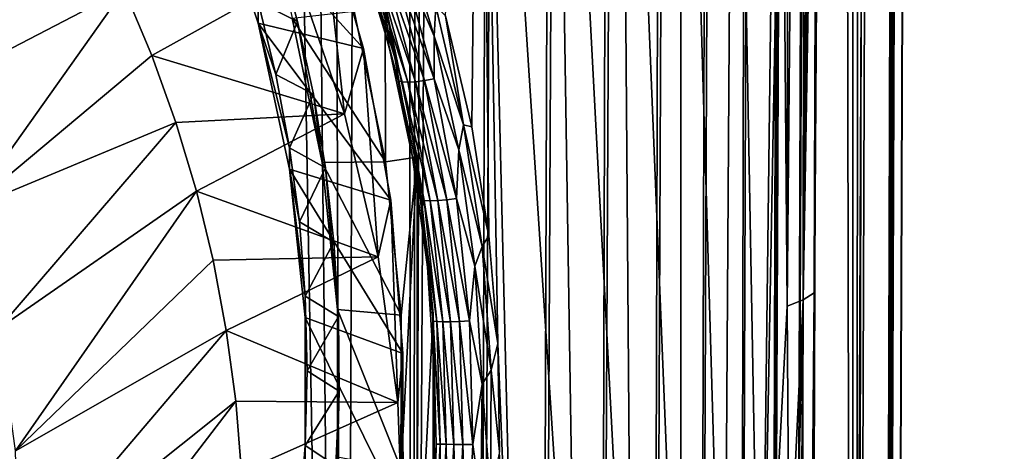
# Model space of a CAD drawing. Header units: metres. Extents: x -102 to 72, y -265 to 72.
# Tile 34 of 256: x 9 to 16.7, y -247.02 to -243.65. Entities that reach past the tile are written whole.
import ezdxf

# ---------------------------------------------------------------- set-up
doc = ezdxf.new("R2010")
doc.units = ezdxf.units.M
doc.layers.add('solid_20661094', color=7, linetype='CONTINUOUS')

msp = doc.modelspace()

# ---------------------------------------------------------------- linework, layer by layer
at = {"layer": 'solid_20661094'}
for points in [[(15.767754, -261.699188, 38.65176), (16.696865, -15.818176, 35.93668), (16.619881, -15.899044, 38.791)], [(15.767754, -261.699188, 38.65176), (15.838482, -261.749023, 35.600704), (16.696865, -15.818176, 35.93668)], [(15.838482, -261.749023, 35.600704), (16.637859, -15.880228, 33.09306), (16.696865, -15.818176, 35.93668)], [(15.751999, -261.68869, 32.550262), (16.437096, -16.087942, 30.185854), (16.637859, -15.880228, 33.09306)], [(15.838482, -261.749023, 35.600704), (15.751999, -261.68869, 32.550262), (16.637859, -15.880228, 33.09306)], [(15.767754, -261.699188, 38.65176), (16.619881, -15.899044, 38.791), (16.399897, -16.125862, 41.705696)], [(15.508991, -261.518555, 29.512526), (15.531548, -182.965637, 27.460052), (16.437096, -16.087942, 30.185854)], [(15.751999, -261.68869, 32.550262), (15.508991, -261.518555, 29.512526), (16.437096, -16.087942, 30.185854)], [(15.540368, -261.539459, 41.691402), (16.399897, -16.125862, 41.705696), (16.038172, -16.485662, 44.602657)], [(15.540368, -261.539459, 41.691402), (15.767754, -261.699188, 38.65176), (16.399897, -16.125862, 41.705696)], [(15.599402, -138.848373, 44.648285), (15.540368, -261.539459, 41.691402), (16.038172, -16.485662, 44.602657)], [(15.044673, -261.251404, 45.213795), (15.968146, -16.553497, 44.958805), (15.862125, -16.655119, 45.318401)], [(15.044673, -261.251404, 45.213795), (15.16042, -261.272461, 44.692516), (15.968146, -16.553497, 44.958805)], [(15.599402, -138.848373, 44.648285), (15.968146, -16.553497, 44.958805), (15.16042, -261.272461, 44.692516)], [(14.86039, -261.233337, 45.715271), (15.862125, -16.655119, 45.318401), (15.71642, -16.792681, 45.680553)], [(14.86039, -261.233337, 45.715271), (15.044673, -261.251404, 45.213795), (15.862125, -16.655119, 45.318401)], [(14.86039, -261.233337, 45.715271), (15.71642, -16.792681, 45.680553), (15.526321, -16.968599, 46.043358)], [(14.610955, -261.218689, 46.187622), (15.526321, -16.968599, 46.043358), (15.287199, -17.18434, 46.402126)], [(14.610955, -261.218689, 46.187622), (14.86039, -261.233337, 45.715271), (15.526321, -16.968599, 46.043358)], [(14.300807, -261.207794, 46.622501), (15.287199, -17.18434, 46.402126), (14.996894, -17.438267, 46.748146)], [(14.300807, -261.207794, 46.622501), (14.610955, -261.218689, 46.187622), (15.287199, -17.18434, 46.402126)], [(13.935389, -261.200806, 47.012241), (14.996894, -17.438267, 46.748146), (14.656782, -17.725088, 47.070034)], [(13.935389, -261.200806, 47.012241), (14.300807, -261.207794, 46.622501), (14.996894, -17.438267, 46.748146)], [(13.521143, -261.197968, 47.349895), (14.656782, -17.725088, 47.070034), (14.27103, -18.037121, 47.356945)], [(13.521143, -261.197968, 47.349895), (13.935389, -261.200806, 47.012241), (14.656782, -17.725088, 47.070034)], [(13.065547, -261.199371, 47.629326), (14.27103, -18.037121, 47.356945), (13.843923, -18.366976, 47.60059)], [(13.065547, -261.199371, 47.629326), (13.521143, -261.197968, 47.349895), (14.27103, -18.037121, 47.356945)], [(12.576873, -261.205017, 47.845482), (13.843923, -18.366976, 47.60059), (13.38612, -18.703257, 47.791653)], [(12.576873, -261.205017, 47.845482), (13.065547, -261.199371, 47.629326), (13.843923, -18.366976, 47.60059)], [(12.063837, -261.214874, 47.99456), (13.38612, -18.703257, 47.791653), (12.909039, -19.035669, 47.924694)], [(12.063837, -261.214874, 47.99456), (12.576873, -261.205017, 47.845482), (13.38612, -18.703257, 47.791653)], [(12.063837, -261.214874, 47.99456), (12.909039, -19.035669, 47.924694), (12.426747, -19.353964, 47.997395)], [(12.063837, -261.214874, 47.99456), (12.426747, -19.353964, 47.997395), (11.981533, -140.268799, 48.036354)], [(11.536177, -261.228729, 48.073895), (10.801327, -20.305944, 48.132713), (9.106099, -21.120581, 48.253544)], [(11.536177, -261.228729, 48.073895), (11.981533, -140.268799, 48.036354), (10.801327, -20.305944, 48.132713)], [(11.536177, -261.228729, 48.073895), (9.106099, -21.120581, 48.253544), (7.353194, -21.792902, 48.356762)], [(5.778378, -261.589081, 48.430702), (11.536177, -261.228729, 48.073895), (7.353194, -21.792902, 48.356762)], [(15.599402, -138.848373, 44.648285), (15.16042, -261.272461, 44.692516), (15.540368, -261.539459, 41.691402)], [(12.063837, -261.214874, 47.99456), (11.981533, -140.268799, 48.036354), (11.536177, -261.228729, 48.073895)], [(15.508991, -261.518555, 29.512526), (15.416904, -215.040756, 27.448965), (15.531548, -182.965637, 27.460052)], [(15.111858, -261.23999, 26.502474), (15.315142, -230.203476, 27.11484), (15.416904, -215.040756, 27.448965)], [(15.508991, -261.518555, 29.512526), (15.111858, -261.23999, 26.502474), (15.416904, -215.040756, 27.448965)], [(15.265931, -237.502594, 26.957346), (15.315142, -230.203476, 27.11484), (15.111858, -261.23999, 26.502474)], [(15.124663, -245.834564, 26.359465), (15.315142, -230.203476, 27.11484), (15.265931, -237.502594, 26.957346)], [(15.241498, -230.417572, 26.720901), (15.315142, -230.203476, 27.11484), (15.124663, -245.834564, 26.359465)], [(15.012389, -230.405121, 25.964458), (14.999717, -245.885284, 25.943167), (14.959621, -240.790237, 25.827398)], [(15.012389, -230.405121, 25.964458), (15.140911, -230.410828, 26.338459), (14.999717, -245.885284, 25.943167)], [(15.140911, -230.410828, 26.338459), (15.124663, -245.834564, 26.359465), (14.999717, -245.885284, 25.943167)], [(15.140911, -230.410828, 26.338459), (15.241498, -230.417572, 26.720901), (15.124663, -245.834564, 26.359465)], [(15.111858, -261.23999, 26.502474), (15.210783, -245.781555, 26.78665), (15.265931, -237.502594, 26.957346)], [(15.124663, -245.834564, 26.359465), (15.265931, -237.502594, 26.957346), (15.210783, -245.781555, 26.78665)], [(13.17424, -238.197449, 22.903412), (13.698357, -238.196671, 23.563408), (13.785506, -249.800079, 23.647123)], [(13.698357, -238.196671, 23.563408), (14.169445, -238.195877, 24.264723), (14.170506, -249.799088, 24.202087)], [(13.698357, -238.196671, 23.563408), (14.170506, -249.799088, 24.202087), (13.785506, -249.800079, 23.647123)], [(14.169445, -238.195877, 24.264723), (14.583438, -238.195038, 25.002094), (14.5075, -249.798111, 24.78857)], [(14.169445, -238.195877, 24.264723), (14.5075, -249.798111, 24.78857), (14.170506, -249.799088, 24.202087)], [(14.583438, -238.195038, 25.002094), (14.793438, -249.797165, 25.401003), (14.5075, -249.798111, 24.78857)], [(14.583438, -238.195038, 25.002094), (14.93706, -238.25975, 25.770817), (14.793438, -249.797165, 25.401003)], [(12.535165, -244.482895, 22.259319), (12.330581, -243.616272, 22.069695), (12.601573, -238.198242, 22.289663)], [(12.66909, -245.333252, 22.390905), (12.535165, -244.482895, 22.259319), (12.601573, -238.198242, 22.289663)], [(12.601573, -238.198242, 22.289663), (13.17424, -238.197449, 22.903412), (13.356035, -249.801041, 23.129471)], [(12.601573, -238.198242, 22.289663), (13.356035, -249.801041, 23.129471), (12.88586, -249.801956, 22.654377)], [(12.739866, -246.175949, 22.466347), (12.601573, -238.198242, 22.289663), (12.88586, -249.801956, 22.654377)], [(12.739866, -246.175949, 22.466347), (12.66909, -245.333252, 22.390905), (12.601573, -238.198242, 22.289663)], [(13.17424, -238.197449, 22.903412), (13.785506, -249.800079, 23.647123), (13.356035, -249.801041, 23.129471)], [(14.93706, -238.25975, 25.770817), (14.959621, -240.790237, 25.827398), (14.793438, -249.797165, 25.401003)], [(14.959621, -240.790237, 25.827398), (14.999717, -245.885284, 25.943167), (14.793438, -249.797165, 25.401003)], [(10.866691, -243.673431, 23.933712), (10.502789, -242.564316, 23.777836), (10.86669, -243.506393, 25.12203)], [(11.689407, -243.870575, 23.961418), (10.502789, -242.564316, 23.777836), (10.866691, -243.673431, 23.933712)], [(11.689407, -243.870575, 23.961418), (11.355025, -242.713303, 23.798775), (10.502789, -242.564316, 23.777836)], [(11.540545, -244.382492, 16.178608), (11.169339, -243.294907, 16.025761), (11.355025, -242.713303, 23.798775)], [(11.540545, -244.382492, 16.178608), (11.355025, -242.713303, 23.798775), (11.689407, -243.870575, 23.961418)], [(8.267507, -244.217819, 15.426687), (7.83452, -243.353287, 15.305185), (9.578297, -242.906708, 15.242422)], [(8.267507, -244.217819, 15.426687), (9.578297, -242.906708, 15.242422), (9.820651, -243.409882, 15.313139)], [(11.62029, -242.954971, 22.108946), (11.887074, -243.847916, 22.34639), (11.858956, -243.516129, 23.911604)], [(11.715174, -243.221222, 22.106796), (11.887074, -243.847916, 22.34639), (11.62029, -242.954971, 22.108946)], [(11.995065, -243.195099, 21.878941), (11.98261, -242.909012, 21.809893), (12.24065, -243.773621, 22.03812)], [(12.253977, -243.539749, 22.012121), (12.24065, -243.773621, 22.03812), (11.98261, -242.909012, 21.809893)], [(10.86669, -243.506393, 25.12203), (11.018963, -243.095657, 25.316761), (11.173021, -243.6586, 25.395878)], [(11.173021, -243.6586, 25.395878), (11.018963, -243.095657, 25.316761), (11.132897, -243.63269, 24.432901)], [(11.921453, -243.214584, 21.893175), (11.995065, -243.195099, 21.878941), (12.241995, -244.106873, 22.102722)], [(12.241995, -244.106873, 22.102722), (11.995065, -243.195099, 21.878941), (12.24065, -243.773621, 22.03812)], [(11.961145, -244.122787, 22.330341), (11.887074, -243.847916, 22.34639), (11.715174, -243.221222, 22.106796)], [(11.715174, -243.221222, 22.106796), (11.745686, -243.230988, 22.036264), (11.990712, -244.13118, 22.259232)], [(11.961145, -244.122787, 22.330341), (11.715174, -243.221222, 22.106796), (11.990712, -244.13118, 22.259232)], [(11.745686, -243.230988, 22.036264), (11.792462, -243.233154, 21.97455), (12.037106, -244.133759, 22.197245)], [(11.990712, -244.13118, 22.259232), (11.745686, -243.230988, 22.036264), (12.037106, -244.133759, 22.197245)], [(11.792462, -243.233154, 21.97455), (11.852383, -243.22757, 21.92577), (12.097231, -244.130356, 22.148516)], [(12.037106, -244.133759, 22.197245), (11.792462, -243.233154, 21.97455), (12.097231, -244.130356, 22.148516)], [(11.852383, -243.22757, 21.92577), (11.921453, -243.214584, 21.893175), (12.16708, -244.121201, 22.116291)], [(12.097231, -244.130356, 22.148516), (11.852383, -243.22757, 21.92577), (12.16708, -244.121201, 22.116291)], [(12.16708, -244.121201, 22.116291), (11.921453, -243.214584, 21.893175), (12.241995, -244.106873, 22.102722)], [(10.036007, -243.924744, 15.385497), (9.820651, -243.409882, 15.313139), (11.169339, -243.294907, 16.025761)], [(10.036007, -243.924744, 15.385497), (11.169339, -243.294907, 16.025761), (11.540545, -244.382492, 16.178608)], [(8.603567, -245.123657, 15.553994), (8.267507, -244.217819, 15.426687), (9.820651, -243.409882, 15.313139)], [(8.603567, -245.123657, 15.553994), (9.820651, -243.409882, 15.313139), (10.036007, -243.924744, 15.385497)], [(11.004151, -244.073395, 25.201717), (10.86669, -243.506393, 25.12203), (11.173021, -243.6586, 25.395878)], [(10.866691, -243.673431, 23.933712), (10.86669, -243.506393, 25.12203), (11.004151, -244.073395, 25.201717)], [(11.132897, -243.63269, 24.432901), (11.616941, -243.578201, 23.920328), (11.861624, -244.757294, 24.086039)], [(11.861624, -244.757294, 24.086039), (11.616941, -243.578201, 23.920328), (11.858956, -243.516129, 23.911604)], [(11.861624, -244.757294, 24.086039), (11.858956, -243.516129, 23.911604), (12.108746, -244.719803, 24.08077)], [(12.0735, -244.719604, 22.522743), (12.108746, -244.719803, 24.08077), (11.858956, -243.516129, 23.911604)], [(11.887074, -243.847916, 22.34639), (12.0735, -244.719604, 22.522743), (11.858956, -243.516129, 23.911604)], [(12.253977, -243.539749, 22.012121), (12.471251, -244.467316, 22.213396), (12.24065, -243.773621, 22.03812)], [(12.253977, -243.539749, 22.012121), (12.330581, -243.616272, 22.069695), (12.471251, -244.467316, 22.213396)], [(11.004151, -244.073395, 25.201717), (11.173021, -243.6586, 25.395878), (11.297772, -244.228622, 25.475988)], [(11.132897, -243.63269, 24.432901), (11.861624, -244.757294, 24.086039), (11.367391, -244.762665, 24.591707)], [(11.173021, -243.6586, 25.395878), (11.132897, -243.63269, 24.432901), (11.367391, -244.762665, 24.591707)], [(11.297772, -244.228622, 25.475988), (11.173021, -243.6586, 25.395878), (11.367391, -244.762665, 24.591707)], [(12.471251, -244.467316, 22.213396), (12.330581, -243.616272, 22.069695), (12.535165, -244.482895, 22.259319)], [(10.866691, -243.673431, 23.933712), (11.004151, -244.073395, 25.201717), (11.111487, -244.646881, 25.282314)], [(11.111485, -244.813904, 24.093994), (10.866691, -243.673431, 23.933712), (11.111487, -244.646881, 25.282314)], [(11.903839, -245.055328, 24.127924), (10.866691, -243.673431, 23.933712), (11.111485, -244.813904, 24.093994)], [(11.903839, -245.055328, 24.127924), (11.689407, -243.870575, 23.961418), (10.866691, -243.673431, 23.933712)], [(12.241995, -244.106873, 22.102722), (12.24065, -243.773621, 22.03812), (12.433337, -244.663513, 22.219444)], [(12.471251, -244.467316, 22.213396), (12.433337, -244.663513, 22.219444), (12.24065, -243.773621, 22.03812)], [(11.804008, -245.50029, 16.335707), (11.540545, -244.382492, 16.178608), (11.689407, -243.870575, 23.961418)], [(11.804008, -245.50029, 16.335707), (11.689407, -243.870575, 23.961418), (11.903839, -245.055328, 24.127924)], [(11.961145, -244.122787, 22.330341), (12.0735, -244.719604, 22.522743), (11.887074, -243.847916, 22.34639)], [(8.603567, -245.123657, 15.553994), (10.036007, -243.924744, 15.385497), (10.223849, -244.450043, 15.459322)], [(10.223849, -244.450043, 15.459322), (10.036007, -243.924744, 15.385497), (11.540545, -244.382492, 16.178608)], [(11.111487, -244.646881, 25.282314), (11.004151, -244.073395, 25.201717), (11.297772, -244.228622, 25.475988)], [(12.097231, -244.130356, 22.148516), (12.16708, -244.121201, 22.116291), (12.340692, -245.053528, 22.283689)], [(12.16708, -244.121201, 22.116291), (12.241995, -244.106873, 22.102722), (12.416531, -245.044357, 22.270817)], [(12.340692, -245.053528, 22.283689), (12.16708, -244.121201, 22.116291), (12.416531, -245.044357, 22.270817)], [(12.416531, -245.044357, 22.270817), (12.241995, -244.106873, 22.102722), (12.433337, -244.663513, 22.219444)], [(12.134907, -245.052536, 22.497889), (12.0735, -244.719604, 22.522743), (11.961145, -244.122787, 22.330341)], [(11.961145, -244.122787, 22.330341), (11.990712, -244.13118, 22.259232), (12.163837, -245.058655, 22.426287)], [(12.134907, -245.052536, 22.497889), (11.961145, -244.122787, 22.330341), (12.163837, -245.058655, 22.426287)], [(11.990712, -244.13118, 22.259232), (12.037106, -244.133759, 22.197245), (12.209987, -245.060913, 22.364105)], [(12.163837, -245.058655, 22.426287), (11.990712, -244.13118, 22.259232), (12.209987, -245.060913, 22.364105)], [(12.037106, -244.133759, 22.197245), (12.097231, -244.130356, 22.148516), (12.270278, -245.059174, 22.315493)], [(12.209987, -245.060913, 22.364105), (12.037106, -244.133759, 22.197245), (12.270278, -245.059174, 22.315493)], [(12.270278, -245.059174, 22.315493), (12.097231, -244.130356, 22.148516), (12.340692, -245.053528, 22.283689)], [(11.111487, -244.646881, 25.282314), (11.297772, -244.228622, 25.475988), (11.392888, -244.804214, 25.556883)], [(11.392888, -244.804214, 25.556883), (11.297772, -244.228622, 25.475988), (11.367391, -244.762665, 24.591707)], [(10.383731, -244.984558, 15.534445), (10.223849, -244.450043, 15.459322), (11.540545, -244.382492, 16.178608)], [(10.383731, -244.984558, 15.534445), (11.540545, -244.382492, 16.178608), (11.804008, -245.50029, 16.335707)], [(8.838756, -246.060181, 15.685613), (8.603567, -245.123657, 15.553994), (10.223849, -244.450043, 15.459322)], [(8.838756, -246.060181, 15.685613), (10.223849, -244.450043, 15.459322), (10.383731, -244.984558, 15.534445)], [(12.471251, -244.467316, 22.213396), (12.615648, -245.417969, 22.355759), (12.433337, -244.663513, 22.219444)], [(12.471251, -244.467316, 22.213396), (12.535165, -244.482895, 22.259319), (12.66909, -245.333252, 22.390905)], [(12.471251, -244.467316, 22.213396), (12.66909, -245.333252, 22.390905), (12.615648, -245.417969, 22.355759)], [(11.111485, -244.813904, 24.093994), (11.111487, -244.646881, 25.282314), (11.188379, -245.225266, 25.3636)], [(11.188379, -245.225266, 25.3636), (11.111487, -244.646881, 25.282314), (11.392888, -244.804214, 25.556883)], [(11.984594, -245.954834, 24.254343), (11.861624, -244.757294, 24.086039), (12.108746, -244.719803, 24.08077)], [(11.984594, -247.158554, 24.423513), (12.108746, -244.719803, 24.08077), (12.108746, -248.393585, 24.597086)], [(11.984594, -247.158554, 24.423513), (11.984594, -245.954834, 24.254343), (12.108746, -244.719803, 24.08077)], [(12.0735, -244.719604, 22.522743), (12.190639, -245.579163, 22.639704), (12.108746, -244.719803, 24.08077)], [(12.134907, -245.052536, 22.497889), (12.190639, -245.579163, 22.639704), (12.0735, -244.719604, 22.522743)], [(12.108746, -244.719803, 24.08077), (12.234279, -245.942307, 24.252581), (12.108746, -248.393585, 24.597086)], [(12.190639, -245.579163, 22.639704), (12.234279, -245.942307, 24.252581), (12.108746, -244.719803, 24.08077)], [(12.416531, -245.044357, 22.270817), (12.433337, -244.663513, 22.219444), (12.559037, -245.573105, 22.344778)], [(12.615648, -245.417969, 22.355759), (12.559037, -245.573105, 22.344778), (12.433337, -244.663513, 22.219444)], [(11.111485, -244.813904, 24.093994), (11.188379, -245.225266, 25.3636), (11.23458, -245.806595, 25.445301)], [(11.234581, -245.973602, 24.256981), (11.111485, -244.813904, 24.093994), (11.23458, -245.806595, 25.445301)], [(11.996149, -246.2556, 24.296612), (11.111485, -244.813904, 24.093994), (11.234581, -245.973602, 24.256981)], [(11.996149, -246.2556, 24.296612), (11.903839, -245.055328, 24.127924), (11.111485, -244.813904, 24.093994)], [(11.188379, -245.225266, 25.3636), (11.392888, -244.804214, 25.556883), (11.458119, -245.383881, 25.63835)], [(11.367391, -244.762665, 24.591707), (11.861624, -244.757294, 24.086039), (11.984594, -245.954834, 24.254343)], [(11.367391, -244.762665, 24.591707), (11.984594, -245.954834, 24.254343), (11.48524, -245.910324, 24.753)], [(11.392888, -244.804214, 25.556883), (11.367391, -244.762665, 24.591707), (11.48524, -245.910324, 24.753)], [(11.458119, -245.383881, 25.63835), (11.392888, -244.804214, 25.556883), (11.48524, -245.910324, 24.753)], [(8.970312, -247.016373, 15.819997), (8.838756, -246.060181, 15.685613), (10.383731, -244.984558, 15.534445)], [(8.970312, -247.016373, 15.819997), (10.383731, -244.984558, 15.534445), (10.515087, -245.526352, 15.610589)], [(10.515087, -245.526352, 15.610589), (10.383731, -244.984558, 15.534445), (11.804008, -245.50029, 16.335707)], [(12.340692, -245.053528, 22.283689), (12.416531, -245.044357, 22.270817), (12.51712, -246.000458, 22.373915)], [(12.51712, -246.000458, 22.373915), (12.416531, -245.044357, 22.270817), (12.559037, -245.573105, 22.344778)], [(11.957336, -246.638062, 16.495609), (11.804008, -245.50029, 16.335707), (11.903839, -245.055328, 24.127924)], [(11.957336, -246.638062, 16.495609), (11.903839, -245.055328, 24.127924), (11.996149, -246.2556, 24.296612)], [(12.234275, -246.002472, 22.59959), (12.190639, -245.579163, 22.639704), (12.134907, -245.052536, 22.497889)], [(12.134907, -245.052536, 22.497889), (12.163837, -245.058655, 22.426287), (12.263093, -246.005753, 22.52776)], [(12.234275, -246.002472, 22.59959), (12.134907, -245.052536, 22.497889), (12.263093, -246.005753, 22.52776)], [(12.163837, -245.058655, 22.426287), (12.209987, -245.060913, 22.364105), (12.309319, -246.007233, 22.465616)], [(12.263093, -246.005753, 22.52776), (12.163837, -245.058655, 22.426287), (12.309319, -246.007233, 22.465616)], [(12.209987, -245.060913, 22.364105), (12.270278, -245.059174, 22.315493), (12.369872, -246.006805, 22.417303)], [(12.309319, -246.007233, 22.465616), (12.209987, -245.060913, 22.364105), (12.369872, -246.006805, 22.417303)], [(12.270278, -245.059174, 22.315493), (12.340692, -245.053528, 22.283689), (12.440714, -246.004486, 22.38604)], [(12.369872, -246.006805, 22.417303), (12.270278, -245.059174, 22.315493), (12.440714, -246.004486, 22.38604)], [(12.440714, -246.004486, 22.38604), (12.340692, -245.053528, 22.283689), (12.51712, -246.000458, 22.373915)], [(11.23458, -245.806595, 25.445301), (11.188379, -245.225266, 25.3636), (11.458119, -245.383881, 25.63835)], [(12.615648, -245.417969, 22.355759), (12.66909, -245.333252, 22.390905), (12.739866, -246.175949, 22.466347)], [(11.23458, -245.806595, 25.445301), (11.458119, -245.383881, 25.63835), (11.493296, -245.966095, 25.720175)], [(11.493296, -245.966095, 25.720175), (11.458119, -245.383881, 25.63835), (11.48524, -245.910324, 24.753)], [(12.615648, -245.417969, 22.355759), (12.685983, -246.383835, 22.431858), (12.559037, -245.573105, 22.344778)], [(12.615648, -245.417969, 22.355759), (12.739866, -246.175949, 22.466347), (12.685983, -246.383835, 22.431858)], [(10.617643, -246.074341, 15.687604), (10.515087, -245.526352, 15.610589), (11.804008, -245.50029, 16.335707)], [(10.617643, -246.074341, 15.687604), (11.804008, -245.50029, 16.335707), (11.957336, -246.638062, 16.495609)], [(8.970312, -247.016373, 15.819997), (10.515087, -245.526352, 15.610589), (10.617643, -246.074341, 15.687604)], [(12.190639, -245.579163, 22.639704), (12.24525, -246.442657, 22.699184), (12.234279, -245.942307, 24.252581)], [(12.234275, -246.002472, 22.59959), (12.24525, -246.442657, 22.699184), (12.190639, -245.579163, 22.639704)], [(12.51712, -246.000458, 22.373915), (12.559037, -245.573105, 22.344778), (12.616967, -246.495392, 22.408466)], [(12.685983, -246.383835, 22.431858), (12.616967, -246.495392, 22.408466), (12.559037, -245.573105, 22.344778)], [(11.25, -246.389679, 25.52725), (11.23458, -245.806595, 25.445301), (11.493296, -245.966095, 25.720175)], [(11.234581, -245.973602, 24.256981), (11.23458, -245.806595, 25.445301), (11.25, -246.389679, 25.52725)], [(15.09595, -261.235413, 26.409554), (15.077713, -261.231018, 26.317057), (15.210783, -245.781555, 26.78665)], [(15.124663, -245.834564, 26.359465), (15.210783, -245.781555, 26.78665), (15.077713, -261.231018, 26.317057)], [(15.09595, -261.235413, 26.409554), (15.210783, -245.781555, 26.78665), (15.111858, -261.23999, 26.502474)], [(14.999717, -245.885284, 25.943167), (15.014828, -248.139313, 25.994114), (14.793438, -249.797165, 25.401003)], [(15.124663, -245.834564, 26.359465), (15.014828, -248.139313, 25.994114), (14.999717, -245.885284, 25.943167)], [(15.124663, -245.834564, 26.359465), (15.025278, -249.846008, 26.032766), (15.014828, -248.139313, 25.994114)], [(15.124663, -245.834564, 26.359465), (15.05303, -254.955566, 26.154745), (15.025278, -249.846008, 26.032766)], [(15.124663, -245.834564, 26.359465), (15.077713, -261.231018, 26.317057), (15.05303, -254.955566, 26.154745)], [(11.25, -246.389679, 25.52725), (11.493296, -245.966095, 25.720175), (11.498323, -246.549316, 25.802141)], [(11.48524, -245.910324, 24.753), (11.984594, -245.954834, 24.254343), (11.984594, -247.158554, 24.423513)], [(11.48524, -245.910324, 24.753), (11.984594, -247.158554, 24.423513), (11.48524, -247.063889, 24.915123)], [(11.493296, -245.966095, 25.720175), (11.48524, -245.910324, 24.753), (11.48524, -247.063889, 24.915123)], [(11.498323, -246.549316, 25.802141), (11.493296, -245.966095, 25.720175), (11.48524, -247.063889, 24.915123)], [(12.234279, -245.942307, 24.252581), (12.234279, -247.171082, 24.425276), (12.108746, -248.393585, 24.597086)], [(12.238205, -247.329529, 22.701481), (12.234279, -247.171082, 24.425276), (12.234279, -245.942307, 24.252581)], [(12.24525, -246.442657, 22.699184), (12.238205, -247.329529, 22.701481), (12.234279, -245.942307, 24.252581)], [(11.234581, -245.973602, 24.256981), (11.25, -246.389679, 25.52725), (11.23458, -246.972778, 25.609198)], [(11.234582, -247.139771, 24.420876), (11.234581, -245.973602, 24.256981), (11.23458, -246.972778, 25.609198)], [(11.965346, -247.459106, 24.465754), (11.234581, -245.973602, 24.256981), (11.234582, -247.139771, 24.420876)], [(11.965346, -247.459106, 24.465754), (11.996149, -246.2556, 24.296612), (11.234581, -245.973602, 24.256981)], [(12.258749, -246.962509, 22.631384), (12.24525, -246.442657, 22.699184), (12.234275, -246.002472, 22.59959)], [(12.234275, -246.002472, 22.59959), (12.263093, -246.005753, 22.52776), (12.288079, -246.962936, 22.559685)], [(12.258749, -246.962509, 22.631384), (12.234275, -246.002472, 22.59959), (12.288079, -246.962936, 22.559685)], [(12.263093, -246.005753, 22.52776), (12.309319, -246.007233, 22.465616), (12.334789, -246.963608, 22.497887)], [(12.288079, -246.962936, 22.559685), (12.263093, -246.005753, 22.52776), (12.334789, -246.963608, 22.497887)], [(12.309319, -246.007233, 22.465616), (12.369872, -246.006805, 22.417303), (12.395765, -246.964478, 22.450111)], [(12.334789, -246.963608, 22.497887), (12.309319, -246.007233, 22.465616), (12.395765, -246.964478, 22.450111)], [(12.369872, -246.006805, 22.417303), (12.440714, -246.004486, 22.38604), (12.466941, -246.965485, 22.419544)], [(12.395765, -246.964478, 22.450111), (12.369872, -246.006805, 22.417303), (12.466941, -246.965485, 22.419544)], [(12.440714, -246.004486, 22.38604), (12.51712, -246.000458, 22.373915), (12.54357, -246.966568, 22.408222)], [(12.466941, -246.965485, 22.419544), (12.440714, -246.004486, 22.38604), (12.54357, -246.966568, 22.408222)], [(12.54357, -246.966568, 22.408222), (12.51712, -246.000458, 22.373915), (12.616967, -246.495392, 22.408466)], [(8.996697, -247.981033, 15.955571), (8.970312, -247.016373, 15.819997), (10.617643, -246.074341, 15.687604)], [(8.996697, -247.981033, 15.955571), (10.617643, -246.074341, 15.687604), (10.691118, -246.627014, 15.765277)], [(10.691118, -246.627014, 15.765277), (10.617643, -246.074341, 15.687604), (11.957336, -246.638062, 16.495609)], [(12.685983, -246.383835, 22.431858), (12.739866, -246.175949, 22.466347), (12.751584, -247.021622, 22.487885)], [(12.751584, -247.021622, 22.487885), (12.739866, -246.175949, 22.466347), (12.88586, -249.801956, 22.654377)], [(11.999093, -247.785339, 16.656847), (11.957336, -246.638062, 16.495609), (11.996149, -246.2556, 24.296612)], [(11.999093, -247.785339, 16.656847), (11.996149, -246.2556, 24.296612), (11.965346, -247.459106, 24.465754)], [(11.23458, -246.972778, 25.609198), (11.25, -246.389679, 25.52725), (11.498323, -246.549316, 25.802141)], [(12.685983, -246.383835, 22.431858), (12.682608, -247.355728, 22.440496), (12.616967, -246.495392, 22.408466)], [(12.685983, -246.383835, 22.431858), (12.751584, -247.021622, 22.487885), (12.682608, -247.355728, 22.440496)], [(12.258749, -246.962509, 22.631384), (12.238205, -247.329529, 22.701481), (12.24525, -246.442657, 22.699184)], [(12.54357, -246.966568, 22.408222), (12.616967, -246.495392, 22.408466), (12.607582, -247.422455, 22.41012)], [(12.682608, -247.355728, 22.440496), (12.607582, -247.422455, 22.41012), (12.616967, -246.495392, 22.408466)], [(11.23458, -246.972778, 25.609198), (11.498323, -246.549316, 25.802141), (11.473191, -247.132034, 25.884037)], [(11.473191, -247.132034, 25.884037), (11.498323, -246.549316, 25.802141), (11.48524, -247.063889, 24.915123)], [(8.917606, -248.942856, 16.090746), (10.691118, -246.627014, 15.765277), (10.735268, -247.18251, 15.843347)], [(8.917606, -248.942856, 16.090746), (8.996697, -247.981033, 15.955571), (10.691118, -246.627014, 15.765277)], [(10.735268, -247.18251, 15.843347), (10.691118, -246.627014, 15.765277), (11.957336, -246.638062, 16.495609)], [(10.735268, -247.18251, 15.843347), (11.957336, -246.638062, 16.495609), (11.999093, -247.785339, 16.656847)], [(12.209531, -247.922089, 22.595858), (12.238205, -247.329529, 22.701481), (12.258749, -246.962509, 22.631384)], [(12.209531, -247.922089, 22.595858), (12.258749, -246.962509, 22.631384), (12.239928, -247.920227, 22.524628)], [(12.258749, -246.962509, 22.631384), (12.288079, -246.962936, 22.559685), (12.239928, -247.920227, 22.524628)], [(12.239928, -247.920227, 22.524628), (12.288079, -246.962936, 22.559685), (12.287471, -247.920563, 22.463467)], [(12.288079, -246.962936, 22.559685), (12.334789, -246.963608, 22.497887), (12.287471, -247.920563, 22.463467)], [(12.287471, -247.920563, 22.463467), (12.334789, -246.963608, 22.497887), (12.348989, -247.923096, 22.416451)], [(12.334789, -246.963608, 22.497887), (12.395765, -246.964478, 22.450111), (12.348989, -247.923096, 22.416451)], [(12.348989, -247.923096, 22.416451), (12.395765, -246.964478, 22.450111), (12.420379, -247.927628, 22.386717)], [(12.395765, -246.964478, 22.450111), (12.466941, -246.965485, 22.419544), (12.420379, -247.927628, 22.386717)], [(12.420379, -247.927628, 22.386717), (12.466941, -246.965485, 22.419544), (12.496881, -247.933868, 22.376247)], [(12.466941, -246.965485, 22.419544), (12.54357, -246.966568, 22.408222), (12.496881, -247.933868, 22.376247)], [(12.496881, -247.933868, 22.376247), (12.54357, -246.966568, 22.408222), (12.607582, -247.422455, 22.41012)], [(11.188379, -247.554108, 25.690899), (11.23458, -246.972778, 25.609198), (11.473191, -247.132034, 25.884037)], [(11.234582, -247.139771, 24.420876), (11.23458, -246.972778, 25.609198), (11.188379, -247.554108, 25.690899)]]:
    msp.add_3dface(points, dxfattribs=at)

doc.saveas('drawing.dxf')
